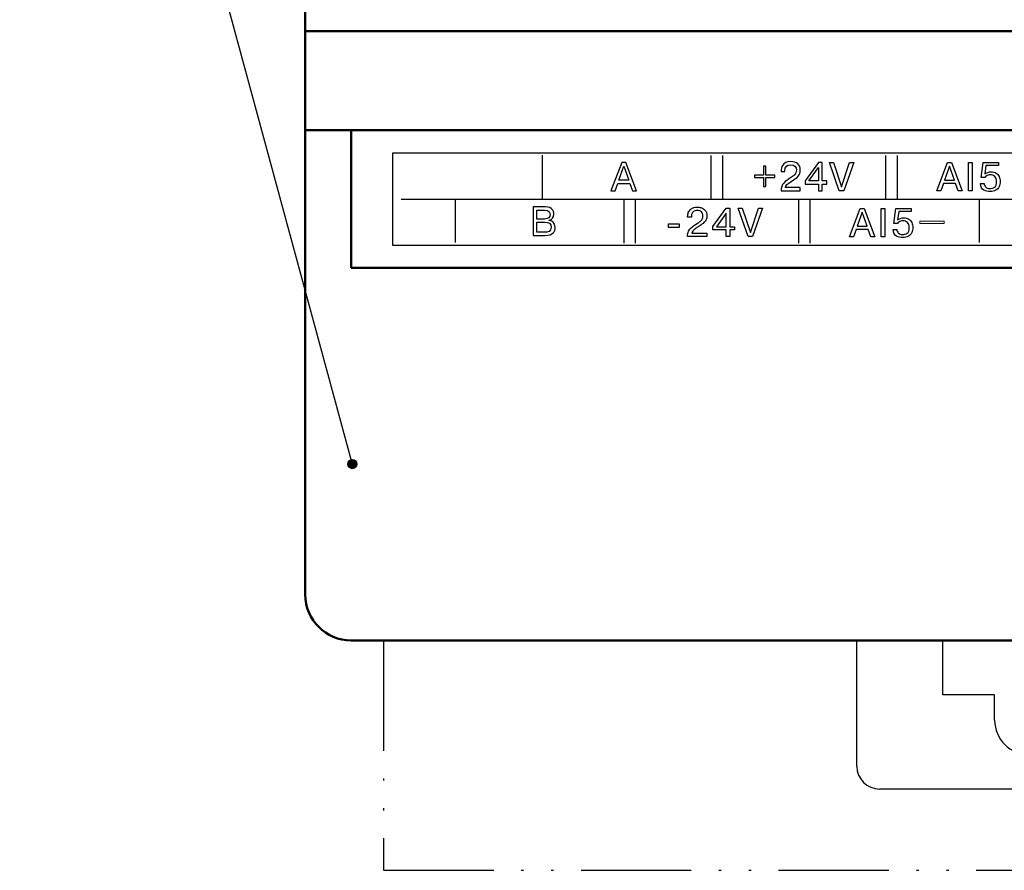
# Model space of a CAD drawing. Header units: millimetres. Extents: x 2171 to 3064, y 1134 to 1531.
# Tile 34 of 44: x 2819 to 2862, y 1226 to 1263. Entities that reach past the tile are written whole.
import ezdxf
from ezdxf.lldxf.tags import DXFTag

# ---------------------------------------------------------------- set-up
doc = ezdxf.new("R2010")
doc.units = ezdxf.units.MM
doc.linetypes.add('ACAD_ISO12W100', pattern=[21, 12, -3, 0, -3, 0, -3])
for name, color, linetype, lineweight in [('help', 4, 'New Line1', 25), ('main', 5, 'Continuous', 50), ('text', 7, 'Continuous', 20)]:
    doc.layers.add(name, color=color, linetype=linetype, lineweight=lineweight)
tags = doc.linetypes.add('New Line1', pattern=[0.8, 0.5, -0.3]).pattern_tags.tags
tags[6:7] = [DXFTag(74, 4), DXFTag(75, 0), DXFTag(340, '0'), DXFTag(46, 1.0), DXFTag(50, 0.0), DXFTag(44, 0.0), DXFTag(45, 0.0)]
tags[4:5] = [DXFTag(74, 4), DXFTag(75, 0), DXFTag(340, '0'), DXFTag(46, 1.0), DXFTag(50, 0.0), DXFTag(44, 0.0), DXFTag(45, 0.0)]

msp = doc.modelspace()

# ---------------------------------------------------------------- hatches: boundary and pattern name
at = {"layer": 'help', "lineweight": 25, "ltscale": 5}
h = msp.add_hatch(color=256, dxfattribs=at)
h.dxf.hatch_style = 1
h.paths.add_polyline_path([(2833.62, 1243.475, 1), (2834.02, 1243.475, 1)])

# ---------------------------------------------------------------- linework, layer by layer
msp.add_lwpolyline([(2835.572, 1253.001), (2890.972, 1253.001), (2890.972, 1257.001), (2835.572, 1257.001)], close=True)
for points in [[(2842.093, 1255.015), (2842.093, 1255.015), (2842.093, 1256.915), (2842.093, 1256.915)], [(2849.438, 1255.003), (2849.438, 1255.003), (2849.438, 1256.903), (2849.438, 1256.903)], [(2849.937, 1255.003), (2849.937, 1255.003), (2849.937, 1256.903), (2849.937, 1256.903)], [(2857.038, 1255.003), (2857.038, 1255.003), (2857.038, 1256.903), (2857.038, 1256.903)], [(2857.537, 1255.003), (2857.537, 1255.003), (2857.537, 1256.903), (2857.537, 1256.903)], [(2845.545, 1256.598), (2845.545, 1256.598), (2845.077, 1255.364), (2845.077, 1255.364)], [(2845.418, 1255.822), (2845.418, 1255.822), (2845.633, 1256.431), (2845.633, 1256.431)], [(2845.721, 1256.598), (2845.721, 1256.598), (2845.545, 1256.598), (2845.545, 1256.598)], [(2845.633, 1256.431), (2845.633, 1256.431), (2845.848, 1255.822), (2845.848, 1255.822)], [(2846.189, 1255.364), (2846.189, 1255.364), (2845.721, 1256.598), (2845.721, 1256.598)], [(2851.71, 1256.431), (2851.71, 1256.431), (2851.71, 1256.044), (2851.71, 1256.044)], [(2851.82, 1256.431), (2851.82, 1256.431), (2851.71, 1256.431), (2851.71, 1256.431)], [(2851.82, 1256.044), (2851.82, 1256.044), (2851.82, 1256.431), (2851.82, 1256.431)], [(2852.48, 1256.242), (2852.48, 1256.242), (2852.48, 1256.205), (2852.48, 1256.205)], [(2854.102, 1256.598), (2854.102, 1256.598), (2853.522, 1255.789), (2853.522, 1255.789)], [(2853.681, 1255.789), (2853.681, 1255.789), (2854.104, 1256.381), (2854.104, 1256.381)], [(2854.27, 1256.598), (2854.27, 1256.598), (2854.102, 1256.598), (2854.102, 1256.598)], [(2854.104, 1256.381), (2854.104, 1256.381), (2854.104, 1255.789), (2854.104, 1255.789)], [(2854.27, 1255.789), (2854.27, 1255.789), (2854.27, 1256.598), (2854.27, 1256.598)], [(2854.58, 1256.598), (2854.58, 1256.598), (2854.761, 1256.598), (2854.761, 1256.598)], [(2855.012, 1255.363), (2855.012, 1255.363), (2854.58, 1256.598), (2854.58, 1256.598)], [(2854.761, 1256.598), (2854.761, 1256.598), (2855.112, 1255.533), (2855.112, 1255.533)], [(2855.112, 1255.533), (2855.112, 1255.533), (2855.46, 1256.598), (2855.46, 1256.598)], [(2855.642, 1256.598), (2855.642, 1256.598), (2855.211, 1255.363), (2855.211, 1255.363)], [(2855.46, 1256.598), (2855.46, 1256.598), (2855.642, 1256.598), (2855.642, 1256.598)], [(2859.251, 1255.363), (2859.251, 1255.363), (2859.718, 1256.598), (2859.718, 1256.598)], [(2859.806, 1256.431), (2859.806, 1256.431), (2859.591, 1255.823), (2859.591, 1255.823)], [(2859.718, 1256.598), (2859.718, 1256.598), (2859.895, 1256.598), (2859.895, 1256.598)], [(2860.021, 1255.823), (2860.021, 1255.823), (2859.806, 1256.431), (2859.806, 1256.431)], [(2859.895, 1256.598), (2859.895, 1256.598), (2860.362, 1255.363), (2860.362, 1255.363)], [(2860.628, 1255.363), (2860.628, 1255.363), (2860.628, 1256.598), (2860.628, 1256.598)], [(2860.628, 1256.598), (2860.628, 1256.598), (2860.795, 1256.598), (2860.795, 1256.598)], [(2860.795, 1256.598), (2860.795, 1256.598), (2860.795, 1255.363), (2860.795, 1255.363)], [(2861.186, 1255.947), (2861.186, 1255.947), (2861.273, 1256.598), (2861.273, 1256.598)], [(2861.273, 1256.598), (2861.273, 1256.598), (2861.94, 1256.598), (2861.94, 1256.598)], [(2861.94, 1256.459), (2861.94, 1256.459), (2861.395, 1256.459), (2861.395, 1256.459)], [(2861.94, 1256.598), (2861.94, 1256.598), (2861.94, 1256.459), (2861.94, 1256.459)], [(2845.848, 1255.822), (2845.848, 1255.822), (2845.418, 1255.822), (2845.418, 1255.822)], [(2851.71, 1256.044), (2851.71, 1256.044), (2851.324, 1256.044), (2851.324, 1256.044)], [(2851.324, 1256.044), (2851.324, 1256.044), (2851.324, 1255.935), (2851.324, 1255.935)], [(2851.324, 1255.935), (2851.324, 1255.935), (2851.71, 1255.935), (2851.71, 1255.935)], [(2851.71, 1255.935), (2851.71, 1255.935), (2851.71, 1255.549), (2851.71, 1255.549)], [(2852.206, 1256.044), (2852.206, 1256.044), (2851.82, 1256.044), (2851.82, 1256.044)], [(2851.82, 1255.935), (2851.82, 1255.935), (2852.206, 1255.935), (2852.206, 1255.935)], [(2851.82, 1255.549), (2851.82, 1255.549), (2851.82, 1255.935), (2851.82, 1255.935)], [(2852.206, 1255.935), (2852.206, 1255.935), (2852.206, 1256.044), (2852.206, 1256.044)], [(2852.48, 1256.205), (2852.48, 1256.205), (2852.643, 1256.205), (2852.643, 1256.205)], [(2853.522, 1255.789), (2853.522, 1255.789), (2853.522, 1255.649), (2853.522, 1255.649)], [(2854.104, 1255.789), (2854.104, 1255.789), (2853.681, 1255.789), (2853.681, 1255.789)], [(2854.464, 1255.789), (2854.464, 1255.789), (2854.27, 1255.789), (2854.27, 1255.789)], [(2854.464, 1255.649), (2854.464, 1255.649), (2854.464, 1255.789), (2854.464, 1255.789)], [(2859.591, 1255.823), (2859.591, 1255.823), (2860.021, 1255.823), (2860.021, 1255.823)], [(2861.342, 1255.947), (2861.342, 1255.947), (2861.186, 1255.947), (2861.186, 1255.947)], [(2845.077, 1255.364), (2845.077, 1255.364), (2845.255, 1255.364), (2845.255, 1255.364)], [(2845.255, 1255.364), (2845.255, 1255.364), (2845.372, 1255.683), (2845.372, 1255.683)], [(2845.372, 1255.683), (2845.372, 1255.683), (2845.894, 1255.683), (2845.894, 1255.683)], [(2845.894, 1255.683), (2845.894, 1255.683), (2846.01, 1255.364), (2846.01, 1255.364)], [(2846.01, 1255.364), (2846.01, 1255.364), (2846.189, 1255.364), (2846.189, 1255.364)], [(2851.71, 1255.549), (2851.71, 1255.549), (2851.82, 1255.549), (2851.82, 1255.549)], [(2852.477, 1255.364), (2852.477, 1255.364), (2853.313, 1255.364), (2853.313, 1255.364)], [(2853.313, 1255.364), (2853.313, 1255.364), (2853.313, 1255.503), (2853.313, 1255.503)], [(2853.522, 1255.649), (2853.522, 1255.649), (2854.104, 1255.649), (2854.104, 1255.649)], [(2854.104, 1255.649), (2854.104, 1255.649), (2854.104, 1255.364), (2854.104, 1255.364)], [(2854.104, 1255.364), (2854.104, 1255.364), (2854.27, 1255.364), (2854.27, 1255.364)], [(2854.27, 1255.649), (2854.27, 1255.649), (2854.464, 1255.649), (2854.464, 1255.649)], [(2854.27, 1255.364), (2854.27, 1255.364), (2854.27, 1255.649), (2854.27, 1255.649)], [(2855.211, 1255.363), (2855.211, 1255.363), (2855.012, 1255.363), (2855.012, 1255.363)], [(2859.429, 1255.363), (2859.429, 1255.363), (2859.251, 1255.363), (2859.251, 1255.363)], [(2859.545, 1255.683), (2859.545, 1255.683), (2859.429, 1255.363), (2859.429, 1255.363)], [(2860.067, 1255.683), (2860.067, 1255.683), (2859.545, 1255.683), (2859.545, 1255.683)], [(2860.184, 1255.363), (2860.184, 1255.363), (2860.067, 1255.683), (2860.067, 1255.683)], [(2860.362, 1255.363), (2860.362, 1255.363), (2860.184, 1255.363), (2860.184, 1255.363)], [(2860.795, 1255.363), (2860.795, 1255.363), (2860.628, 1255.363), (2860.628, 1255.363)], [(2835.946, 1255), (2835.946, 1255), (2890.593, 1254.997), (2890.593, 1254.997)], [(2838.293, 1255.015), (2838.293, 1255.015), (2838.293, 1253.115), (2838.293, 1253.115)], [(2845.633, 1254.979), (2845.633, 1254.979), (2845.633, 1253.079), (2845.633, 1253.079)], [(2846.132, 1254.979), (2846.132, 1254.979), (2846.132, 1253.079), (2846.132, 1253.079)], [(2853.233, 1254.979), (2853.233, 1254.979), (2853.233, 1253.079), (2853.233, 1253.079)], [(2853.732, 1254.979), (2853.732, 1254.979), (2853.732, 1253.079), (2853.732, 1253.079)], [(2861.093, 1254.998), (2861.093, 1254.998), (2861.093, 1253.115), (2861.093, 1253.115)], [(2842.227, 1254.658), (2842.227, 1254.658), (2841.686, 1254.658), (2841.686, 1254.658)], [(2841.686, 1254.658), (2841.686, 1254.658), (2841.686, 1253.424), (2841.686, 1253.424)], [(2841.852, 1254.135), (2841.852, 1254.135), (2841.852, 1254.519), (2841.852, 1254.519)], [(2849.504, 1253.803), (2849.504, 1253.803), (2850.086, 1254.611), (2850.086, 1254.611)], [(2850.086, 1254.611), (2850.086, 1254.611), (2850.253, 1254.611), (2850.253, 1254.611)], [(2850.253, 1254.611), (2850.253, 1254.611), (2850.253, 1253.802), (2850.253, 1253.802)], [(2850.609, 1254.611), (2850.609, 1254.611), (2850.791, 1254.611), (2850.791, 1254.611)], [(2851.041, 1253.376), (2851.041, 1253.376), (2850.609, 1254.611), (2850.609, 1254.611)], [(2850.791, 1254.611), (2850.791, 1254.611), (2851.141, 1253.546), (2851.141, 1253.546)], [(2851.141, 1253.546), (2851.141, 1253.546), (2851.489, 1254.611), (2851.489, 1254.611)], [(2851.671, 1254.611), (2851.671, 1254.611), (2851.24, 1253.376), (2851.24, 1253.376)], [(2851.489, 1254.611), (2851.489, 1254.611), (2851.671, 1254.611), (2851.671, 1254.611)], [(2855.451, 1253.363), (2855.451, 1253.363), (2855.918, 1254.598), (2855.918, 1254.598)], [(2855.918, 1254.598), (2855.918, 1254.598), (2856.095, 1254.598), (2856.095, 1254.598)], [(2856.095, 1254.598), (2856.095, 1254.598), (2856.562, 1253.363), (2856.562, 1253.363)], [(2856.828, 1253.363), (2856.828, 1253.363), (2856.828, 1254.598), (2856.828, 1254.598)], [(2856.828, 1254.598), (2856.828, 1254.598), (2856.994, 1254.598), (2856.994, 1254.598)], [(2856.994, 1254.598), (2856.994, 1254.598), (2856.994, 1253.363), (2856.994, 1253.363)], [(2857.386, 1253.947), (2857.386, 1253.947), (2857.473, 1254.598), (2857.473, 1254.598)], [(2857.473, 1254.598), (2857.473, 1254.598), (2858.14, 1254.598), (2858.14, 1254.598)], [(2858.14, 1254.598), (2858.14, 1254.598), (2858.14, 1254.459), (2858.14, 1254.459)], [(2842.185, 1254.135), (2842.185, 1254.135), (2841.852, 1254.135), (2841.852, 1254.135)], [(2848.575, 1254.218), (2848.575, 1254.218), (2848.412, 1254.218), (2848.412, 1254.218)], [(2848.575, 1254.264), (2848.575, 1254.264), (2848.575, 1254.218), (2848.575, 1254.218)], [(2850.086, 1254.392), (2850.086, 1254.392), (2849.663, 1253.802), (2849.663, 1253.802)], [(2850.086, 1253.802), (2850.086, 1253.802), (2850.086, 1254.392), (2850.086, 1254.392)], [(2856.006, 1254.43), (2856.006, 1254.43), (2855.791, 1253.822), (2855.791, 1253.822)], [(2856.221, 1253.822), (2856.221, 1253.822), (2856.006, 1254.43), (2856.006, 1254.43)], [(2858.14, 1254.459), (2858.14, 1254.459), (2857.595, 1254.459), (2857.595, 1254.459)], [(2841.852, 1253.563), (2841.852, 1253.563), (2841.852, 1253.995), (2841.852, 1253.995)], [(2847.575, 1253.923), (2847.575, 1253.923), (2848.041, 1253.923), (2848.041, 1253.923)], [(2847.575, 1253.773), (2847.575, 1253.773), (2847.575, 1253.923), (2847.575, 1253.923)], [(2848.041, 1253.773), (2848.041, 1253.773), (2847.575, 1253.773), (2847.575, 1253.773)], [(2848.041, 1253.923), (2848.041, 1253.923), (2848.041, 1253.773), (2848.041, 1253.773)], [(2849.504, 1253.661), (2849.504, 1253.661), (2849.504, 1253.803), (2849.504, 1253.803)], [(2850.086, 1253.661), (2850.086, 1253.661), (2849.504, 1253.661), (2849.504, 1253.661)], [(2849.663, 1253.802), (2849.663, 1253.802), (2850.086, 1253.802), (2850.086, 1253.802)], [(2850.086, 1253.376), (2850.086, 1253.376), (2850.086, 1253.661), (2850.086, 1253.661)], [(2850.253, 1253.802), (2850.253, 1253.802), (2850.446, 1253.802), (2850.446, 1253.802)], [(2850.253, 1253.661), (2850.253, 1253.661), (2850.253, 1253.376), (2850.253, 1253.376)], [(2850.446, 1253.661), (2850.446, 1253.661), (2850.253, 1253.661), (2850.253, 1253.661)], [(2850.446, 1253.802), (2850.446, 1253.802), (2850.446, 1253.661), (2850.446, 1253.661)], [(2855.745, 1253.683), (2855.745, 1253.683), (2855.629, 1253.363), (2855.629, 1253.363)], [(2856.267, 1253.683), (2856.267, 1253.683), (2855.745, 1253.683), (2855.745, 1253.683)], [(2855.791, 1253.822), (2855.791, 1253.822), (2856.221, 1253.822), (2856.221, 1253.822)], [(2856.384, 1253.363), (2856.384, 1253.363), (2856.267, 1253.683), (2856.267, 1253.683)], [(2857.542, 1253.947), (2857.542, 1253.947), (2857.386, 1253.947), (2857.386, 1253.947)], [(2842.196, 1253.563), (2842.196, 1253.563), (2841.852, 1253.563), (2841.852, 1253.563)], [(2848.592, 1253.516), (2848.592, 1253.516), (2849.245, 1253.516), (2849.245, 1253.516)], [(2849.245, 1253.516), (2849.245, 1253.516), (2849.245, 1253.376), (2849.245, 1253.376)], [(2850.253, 1253.376), (2850.253, 1253.376), (2850.086, 1253.376), (2850.086, 1253.376)], [(2851.24, 1253.376), (2851.24, 1253.376), (2851.041, 1253.376), (2851.041, 1253.376)], [(2855.629, 1253.363), (2855.629, 1253.363), (2855.451, 1253.363), (2855.451, 1253.363)], [(2856.562, 1253.363), (2856.562, 1253.363), (2856.384, 1253.363), (2856.384, 1253.363)], [(2856.994, 1253.363), (2856.994, 1253.363), (2856.828, 1253.363), (2856.828, 1253.363)]]:
    msp.add_open_spline(points, degree=3)
for points, knots in [([(2852.643, 1256.205), (2852.643, 1256.205), (2852.643, 1256.251), (2852.643, 1256.251), (2852.643, 1256.251), (2852.643, 1256.397), (2852.741, 1256.496), (2852.898, 1256.496), (2852.898, 1256.496), (2853.047, 1256.496), (2853.147, 1256.413), (2853.147, 1256.26), (2853.147, 1256.26), (2853.147, 1256.071), (2852.997, 1255.992), (2852.895, 1255.926), (2852.895, 1255.926), (2852.655, 1255.775), (2852.475, 1255.662), (2852.477, 1255.364)], [0.5, 0.5, 0.5, 0.5, 0.5714286, 0.5714286, 0.5714286, 0.5714286, 0.6428571, 0.6428571, 0.6428571, 0.6428572, 0.7142857, 0.7142857, 0.7142857, 0.7142857, 0.7857143, 0.7857143, 0.7857143, 0.7857143, 0.8571429, 0.8571429, 0.8571429, 0.8571429]), ([(2853.313, 1255.503), (2853.313, 1255.503), (2852.66, 1255.503), (2852.66, 1255.503), (2852.66, 1255.503), (2852.683, 1255.593), (2852.752, 1255.667), (2852.92, 1255.773), (2852.92, 1255.773), (2853.207, 1255.956), (2853.316, 1256.03), (2853.316, 1256.261), (2853.316, 1256.261), (2853.316, 1256.498), (2853.156, 1256.635), (2852.904, 1256.635), (2852.904, 1256.635), (2852.528, 1256.635), (2852.48, 1256.353), (2852.48, 1256.242)], [0, 0, 0, 0, 0.0714286, 0.0714286, 0.0714286, 0.0714286, 0.1428571, 0.1428571, 0.1428571, 0.1428572, 0.2142857, 0.2142857, 0.2142857, 0.2142857, 0.2857143, 0.2857143, 0.2857143, 0.2857143, 0.3571429, 0.3571429, 0.3571429, 0.3571429]), ([(2861.395, 1256.459), (2861.395, 1256.459), (2861.346, 1256.094), (2861.346, 1256.094), (2861.346, 1256.094), (2861.418, 1256.156), (2861.511, 1256.188), (2861.624, 1256.188), (2861.624, 1256.188), (2861.705, 1256.188), (2861.774, 1256.17), (2861.833, 1256.133), (2861.833, 1256.133), (2861.891, 1256.097), (2861.935, 1256.046), (2861.965, 1255.982), (2861.965, 1255.982), (2861.996, 1255.918), (2862.011, 1255.846), (2862.011, 1255.766), (2862.011, 1255.766), (2862.011, 1255.684), (2861.996, 1255.61), (2861.967, 1255.544), (2861.967, 1255.544), (2861.937, 1255.478), (2861.889, 1255.425), (2861.823, 1255.386), (2861.823, 1255.386), (2861.756, 1255.346), (2861.671, 1255.326), (2861.568, 1255.326), (2861.568, 1255.326), (2861.48, 1255.326), (2861.393, 1255.348), (2861.305, 1255.391), (2861.305, 1255.391), (2861.218, 1255.434), (2861.167, 1255.53), (2861.152, 1255.679)], [0.6153846, 0.6153846, 0.6153846, 0.6153846, 0.6538462, 0.6538462, 0.6538462, 0.6538462, 0.6923077, 0.6923077, 0.6923077, 0.6923077, 0.7307692, 0.7307692, 0.7307692, 0.7307692, 0.7692308, 0.7692308, 0.7692308, 0.7692308, 0.8076923, 0.8076923, 0.8076923, 0.8076923, 0.8461538, 0.8461538, 0.8461538, 0.8461539, 0.8846154, 0.8846154, 0.8846154, 0.8846154, 0.9230769, 0.9230769, 0.9230769, 0.9230769, 0.9615385, 0.9615385, 0.9615385, 0.9615385, 1, 1, 1, 1]), ([(2861.152, 1255.679), (2861.152, 1255.679), (2861.314, 1255.679), (2861.314, 1255.679), (2861.314, 1255.679), (2861.318, 1255.651), (2861.325, 1255.625), (2861.335, 1255.602), (2861.335, 1255.602), (2861.346, 1255.578), (2861.361, 1255.553), (2861.38, 1255.529), (2861.38, 1255.529), (2861.418, 1255.482), (2861.48, 1255.459), (2861.568, 1255.459), (2861.568, 1255.459), (2861.636, 1255.459), (2861.701, 1255.477), (2861.763, 1255.514), (2861.763, 1255.514), (2861.825, 1255.552), (2861.856, 1255.635), (2861.856, 1255.764), (2861.856, 1255.764), (2861.856, 1255.861), (2861.831, 1255.933), (2861.781, 1255.982), (2861.781, 1255.982), (2861.731, 1256.031), (2861.665, 1256.055), (2861.583, 1256.055), (2861.583, 1256.055), (2861.552, 1256.055), (2861.52, 1256.051), (2861.489, 1256.042), (2861.489, 1256.042), (2861.457, 1256.034), (2861.428, 1256.021), (2861.402, 1256.004), (2861.402, 1256.004), (2861.375, 1255.988), (2861.356, 1255.968), (2861.342, 1255.947)], [0, 0, 0, 0, 0.0384615, 0.0384615, 0.0384615, 0.0384615, 0.0769231, 0.0769231, 0.0769231, 0.0769231, 0.1153846, 0.1153846, 0.1153846, 0.1153846, 0.1538462, 0.1538462, 0.1538462, 0.1538462, 0.1923077, 0.1923077, 0.1923077, 0.1923077, 0.2307692, 0.2307692, 0.2307692, 0.2307692, 0.2692308, 0.2692308, 0.2692308, 0.2692308, 0.3076923, 0.3076923, 0.3076923, 0.3076923, 0.3461538, 0.3461538, 0.3461538, 0.3461539, 0.3846154, 0.3846154, 0.3846154, 0.3846154, 0.4230769, 0.4230769, 0.4230769, 0.4230769]), ([(2841.852, 1254.519), (2841.852, 1254.519), (2842.19, 1254.519), (2842.19, 1254.519), (2842.19, 1254.519), (2842.399, 1254.519), (2842.427, 1254.397), (2842.427, 1254.327), (2842.427, 1254.327), (2842.427, 1254.225), (2842.367, 1254.135), (2842.185, 1254.135)], [0, 0, 0, 0, 0.2, 0.2, 0.2, 0.2, 0.4, 0.4, 0.4, 0.4, 0.6, 0.6, 0.6, 0.6]), ([(2842.39, 1254.075), (2842.39, 1254.075), (2842.39, 1254.08), (2842.39, 1254.08), (2842.39, 1254.08), (2842.506, 1254.101), (2842.596, 1254.212), (2842.596, 1254.344), (2842.596, 1254.344), (2842.596, 1254.489), (2842.527, 1254.658), (2842.227, 1254.658)], [0.5, 0.5, 0.5, 0.5, 0.625, 0.625, 0.625, 0.625, 0.75, 0.75, 0.75, 0.75, 0.875, 0.875, 0.875, 0.875]), ([(2849.245, 1253.376), (2849.245, 1253.376), (2848.409, 1253.376), (2848.409, 1253.376), (2848.409, 1253.376), (2848.409, 1253.466), (2848.424, 1253.541), (2848.455, 1253.604), (2848.455, 1253.604), (2848.485, 1253.666), (2848.529, 1253.72), (2848.585, 1253.768), (2848.585, 1253.768), (2848.641, 1253.815), (2848.722, 1253.872), (2848.826, 1253.94), (2848.826, 1253.94), (2848.883, 1253.975), (2848.927, 1254.005), (2848.96, 1254.031), (2848.96, 1254.031), (2848.993, 1254.057), (2849.021, 1254.09), (2849.044, 1254.13), (2849.044, 1254.13), (2849.067, 1254.17), (2849.079, 1254.218), (2849.079, 1254.273), (2849.079, 1254.273), (2849.079, 1254.344), (2849.057, 1254.401), (2849.014, 1254.444), (2849.014, 1254.444), (2848.971, 1254.487), (2848.91, 1254.509), (2848.831, 1254.509), (2848.831, 1254.509), (2848.783, 1254.509), (2848.739, 1254.499), (2848.701, 1254.481), (2848.701, 1254.481), (2848.662, 1254.462), (2848.632, 1254.434), (2848.609, 1254.396), (2848.609, 1254.396), (2848.587, 1254.359), (2848.575, 1254.314), (2848.575, 1254.264)], [0.0322581, 0.0322581, 0.0322581, 0.0322581, 0.0645161, 0.0645161, 0.0645161, 0.0645161, 0.0967742, 0.0967742, 0.0967742, 0.0967742, 0.1290323, 0.1290323, 0.1290323, 0.1290323, 0.1612903, 0.1612903, 0.1612903, 0.1612903, 0.1935484, 0.1935484, 0.1935484, 0.1935484, 0.2258065, 0.2258065, 0.2258065, 0.2258065, 0.2580645, 0.2580645, 0.2580645, 0.2580645, 0.2903226, 0.2903226, 0.2903226, 0.2903226, 0.3225806, 0.3225806, 0.3225806, 0.3225807, 0.3548387, 0.3548387, 0.3548387, 0.3548387, 0.3870968, 0.3870968, 0.3870968, 0.3870968, 0.4193548, 0.4193548, 0.4193548, 0.4193548]), ([(2848.412, 1254.218), (2848.412, 1254.218), (2848.412, 1254.255), (2848.412, 1254.255), (2848.412, 1254.255), (2848.412, 1254.301), (2848.422, 1254.353), (2848.441, 1254.412), (2848.441, 1254.412), (2848.46, 1254.472), (2848.501, 1254.526), (2848.564, 1254.575), (2848.564, 1254.575), (2848.628, 1254.624), (2848.718, 1254.648), (2848.836, 1254.648), (2848.836, 1254.648), (2848.879, 1254.648), (2848.931, 1254.642), (2848.991, 1254.629), (2848.991, 1254.629), (2849.05, 1254.615), (2849.108, 1254.581), (2849.164, 1254.525), (2849.164, 1254.525), (2849.22, 1254.47), (2849.248, 1254.386), (2849.248, 1254.275), (2849.248, 1254.275), (2849.248, 1254.212), (2849.239, 1254.158), (2849.222, 1254.113), (2849.222, 1254.113), (2849.204, 1254.068), (2849.172, 1254.022), (2849.124, 1253.977), (2849.124, 1253.977), (2849.076, 1253.931), (2849.007, 1253.88), (2848.917, 1253.826), (2848.917, 1253.826), (2848.88, 1253.803), (2848.847, 1253.783), (2848.818, 1253.763), (2848.818, 1253.763), (2848.79, 1253.744), (2848.764, 1253.726), (2848.742, 1253.709), (2848.742, 1253.709), (2848.72, 1253.692), (2848.7, 1253.676), (2848.684, 1253.66), (2848.684, 1253.66), (2848.667, 1253.644), (2848.652, 1253.628), (2848.64, 1253.612), (2848.64, 1253.612), (2848.617, 1253.581), (2848.601, 1253.549), (2848.592, 1253.516)], [0.483871, 0.483871, 0.483871, 0.483871, 0.516129, 0.516129, 0.516129, 0.516129, 0.5483871, 0.5483871, 0.5483871, 0.5483871, 0.5806452, 0.5806452, 0.5806452, 0.5806452, 0.6129032, 0.6129032, 0.6129032, 0.6129032, 0.6451613, 0.6451613, 0.6451613, 0.6451613, 0.6774194, 0.6774194, 0.6774194, 0.6774194, 0.7096774, 0.7096774, 0.7096774, 0.7096774, 0.7419355, 0.7419355, 0.7419355, 0.7419355, 0.7741935, 0.7741935, 0.7741935, 0.7741936, 0.8064516, 0.8064516, 0.8064516, 0.8064516, 0.8387097, 0.8387097, 0.8387097, 0.8387097, 0.8709677, 0.8709677, 0.8709677, 0.8709678, 0.9032258, 0.9032258, 0.9032258, 0.9032258, 0.9354839, 0.9354839, 0.9354839, 0.9354839, 0.9677419, 0.9677419, 0.9677419, 0.9677419]), ([(2841.686, 1253.424), (2841.686, 1253.424), (2842.208, 1253.424), (2842.208, 1253.424), (2842.208, 1253.424), (2842.559, 1253.424), (2842.649, 1253.589), (2842.649, 1253.768), (2842.649, 1253.768), (2842.649, 1253.988), (2842.492, 1254.057), (2842.39, 1254.075)], [0.125, 0.125, 0.125, 0.125, 0.25, 0.25, 0.25, 0.25, 0.375, 0.375, 0.375, 0.375, 0.5, 0.5, 0.5, 0.5]), ([(2857.595, 1254.459), (2857.595, 1254.459), (2857.546, 1254.094), (2857.546, 1254.094), (2857.546, 1254.094), (2857.618, 1254.156), (2857.711, 1254.188), (2857.824, 1254.188), (2857.824, 1254.188), (2857.905, 1254.188), (2857.974, 1254.169), (2858.033, 1254.133), (2858.033, 1254.133), (2858.091, 1254.096), (2858.135, 1254.046), (2858.165, 1253.982), (2858.165, 1253.982), (2858.195, 1253.917), (2858.21, 1253.845), (2858.21, 1253.765), (2858.21, 1253.765), (2858.21, 1253.684), (2858.196, 1253.61), (2858.167, 1253.544), (2858.167, 1253.544), (2858.137, 1253.478), (2858.089, 1253.425), (2858.023, 1253.386), (2858.023, 1253.386), (2857.956, 1253.346), (2857.871, 1253.326), (2857.768, 1253.326), (2857.768, 1253.326), (2857.68, 1253.326), (2857.593, 1253.348), (2857.505, 1253.391), (2857.505, 1253.391), (2857.418, 1253.434), (2857.367, 1253.53), (2857.352, 1253.679)], [0.6153846, 0.6153846, 0.6153846, 0.6153846, 0.6538462, 0.6538462, 0.6538462, 0.6538462, 0.6923077, 0.6923077, 0.6923077, 0.6923077, 0.7307692, 0.7307692, 0.7307692, 0.7307692, 0.7692308, 0.7692308, 0.7692308, 0.7692308, 0.8076923, 0.8076923, 0.8076923, 0.8076923, 0.8461538, 0.8461538, 0.8461538, 0.8461539, 0.8846154, 0.8846154, 0.8846154, 0.8846154, 0.9230769, 0.9230769, 0.9230769, 0.9230769, 0.9615385, 0.9615385, 0.9615385, 0.9615385, 1, 1, 1, 1]), ([(2841.852, 1253.995), (2841.852, 1253.995), (2842.196, 1253.995), (2842.196, 1253.995), (2842.196, 1253.995), (2842.369, 1253.995), (2842.48, 1253.941), (2842.48, 1253.782), (2842.48, 1253.782), (2842.48, 1253.581), (2842.31, 1253.563), (2842.196, 1253.563)], [0, 0, 0, 0, 0.2, 0.2, 0.2, 0.2, 0.4, 0.4, 0.4, 0.4, 0.6, 0.6, 0.6, 0.6]), ([(2857.352, 1253.679), (2857.352, 1253.679), (2857.514, 1253.679), (2857.514, 1253.679), (2857.514, 1253.679), (2857.518, 1253.651), (2857.525, 1253.625), (2857.535, 1253.601), (2857.535, 1253.601), (2857.545, 1253.578), (2857.56, 1253.553), (2857.58, 1253.528), (2857.58, 1253.528), (2857.618, 1253.482), (2857.68, 1253.459), (2857.768, 1253.459), (2857.768, 1253.459), (2857.836, 1253.459), (2857.901, 1253.477), (2857.963, 1253.514), (2857.963, 1253.514), (2858.025, 1253.551), (2858.056, 1253.635), (2858.056, 1253.764), (2858.056, 1253.764), (2858.056, 1253.86), (2858.031, 1253.933), (2857.981, 1253.982), (2857.981, 1253.982), (2857.931, 1254.031), (2857.865, 1254.055), (2857.783, 1254.055), (2857.783, 1254.055), (2857.752, 1254.055), (2857.72, 1254.051), (2857.689, 1254.042), (2857.689, 1254.042), (2857.657, 1254.034), (2857.628, 1254.021), (2857.602, 1254.004), (2857.602, 1254.004), (2857.575, 1253.987), (2857.555, 1253.968), (2857.542, 1253.947)], [0, 0, 0, 0, 0.0384615, 0.0384615, 0.0384615, 0.0384615, 0.0769231, 0.0769231, 0.0769231, 0.0769231, 0.1153846, 0.1153846, 0.1153846, 0.1153846, 0.1538462, 0.1538462, 0.1538462, 0.1538462, 0.1923077, 0.1923077, 0.1923077, 0.1923077, 0.2307692, 0.2307692, 0.2307692, 0.2307692, 0.2692308, 0.2692308, 0.2692308, 0.2692308, 0.3076923, 0.3076923, 0.3076923, 0.3076923, 0.3461538, 0.3461538, 0.3461538, 0.3461539, 0.3846154, 0.3846154, 0.3846154, 0.3846154, 0.4230769, 0.4230769, 0.4230769, 0.4230769])]:
    msp.add_open_spline(points, degree=3, knots=knots)
at = {"layer": 'help', "linetype": 'ByBlock'}
msp.add_line((2819.347, 1296.792), (2833.82, 1243.475), dxfattribs=at)
at = {"layer": 'help', "linetype": 'ACAD_ISO12W100', "ltscale": 0.4}
for p, q in [((2835.172, 1235.805), (2835.172, 1225.805)), ((2835.172, 1225.805), (2891.372, 1225.805))]:
    msp.add_line(p, q, dxfattribs=at)
at = {"layer": 'help', "linetype": 'ByBlock', "lineweight": 25, "ltscale": 5}
msp.add_circle((2833.82, 1243.475), 0.2, dxfattribs=at)
at = {"layer": 'main'}
for p, q in [((2831.772, 1263.305), (2831.772, 1262.305)), ((2894.772, 1262.305), (2831.772, 1262.305)), ((2831.772, 1262.305), (2831.772, 1258.005)), ((2894.772, 1258.005), (2831.772, 1258.005)), ((2831.772, 1258.005), (2831.772, 1237.805)), ((2833.772, 1252.005), (2833.772, 1258.005)), ((2833.772, 1252.005), (2892.772, 1252.005)), ((2892.772, 1235.805), (2833.772, 1235.805))]:
    msp.add_line(p, q, dxfattribs=at)
at = {"layer": 'main', "linetype": 'New Line1', "lineweight": 25, "ltscale": 5}
for p, q in [((2855.772, 1230.336), (2855.772, 1235.805)), ((2859.522, 1233.436), (2859.522, 1235.805)), ((2861.772, 1233.436), (2859.522, 1233.436)), ((2861.772, 1232.336), (2861.772, 1233.436)), ((2869.772, 1229.336), (2856.772, 1229.336))]:
    msp.add_line(p, q, dxfattribs=at)
at = {"layer": 'main'}
msp.add_arc((2833.772, 1237.805), 2, 180, 270, dxfattribs=at)
at = {"layer": 'main', "linetype": 'New Line1', "lineweight": 25, "ltscale": 5}
for centre, radius, end in [((2863.272, 1232.336), 1.5, 0), ((2856.772, 1230.336), 1, 270)]:
    msp.add_arc(centre, radius, 180, end, dxfattribs=at)
at = {"layer": 'text', "ltscale": 5}
for p in [(2858.511, 1253.935), (2859.576, 1254.045)]:
    msp.add_line(p, (2859.576, 1253.935), dxfattribs=at)
at = {"layer": 'text'}
for points in [[(2858.511, 1253.935), (2858.511, 1253.935), (2858.511, 1254.045), (2858.511, 1254.045)], [(2858.511, 1254.045), (2859.453, 1254.045), (2858.634, 1254.045), (2859.576, 1254.045)]]:
    msp.add_open_spline(points, degree=3, dxfattribs=at)

doc.saveas('drawing.dxf')
